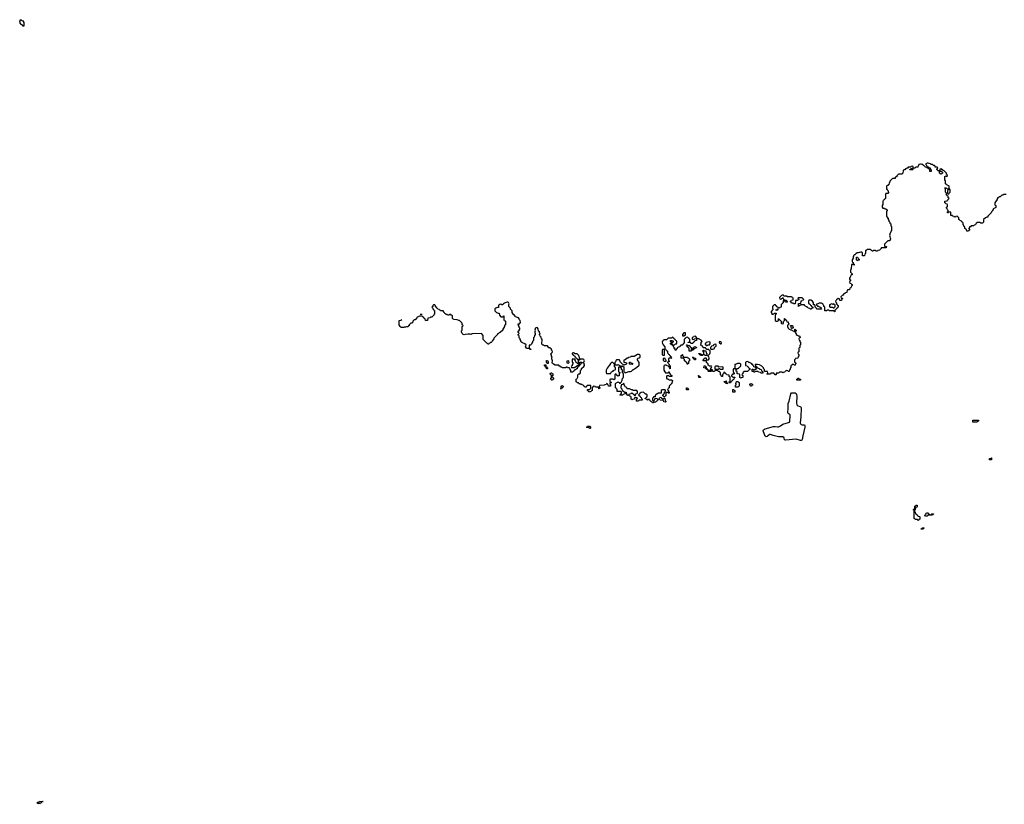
# Model space of a CAD drawing. Header units: inches. Extents: x 2774406 to 2911609, y 892737 to 1000506.
# Tile 75 of 79: x 2847218 to 2869707, y 948226 to 966132. Entities that reach past the tile are written whole.
import ezdxf

# ---------------------------------------------------------------- set-up
doc = ezdxf.new("R2010")
doc.units = ezdxf.units.IN
doc.header["$MEASUREMENT"] = 0
for name, color, linetype in [('C8944', 7, 'Continuous'), ('C8946', 7, 'Continuous'), ('C8955', 7, 'Continuous'), ('C8965', 7, 'Continuous'), ('C8966', 7, 'Continuous')]:
    doc.layers.add(name, color=color, linetype=linetype)

msp = doc.modelspace()

# ---------------------------------------------------------------- linework, layer by layer
at = {"layer": 'C8944', "color": 6}
msp.add_lwpolyline([(2847670, 948226), (2847662, 948242), (2847627, 948247), (2847627, 948273), (2847662, 948278), (2847670, 948294), (2847753, 948293), (2847750, 948286), (2847718, 948282), (2847713, 948267), (2847698, 948262), (2847693, 948247), (2847678, 948242)], close=True, dxfattribs=at)
at = {"layer": 'C8946', "color": 6}
msp.add_lwpolyline([(2847290, 965986), (2847286, 966006), (2847266, 966010), (2847262, 966022), (2847250, 966026), (2847229, 966050), (2847228, 966070), (2847218, 966090), (2847228, 966110), (2847230, 966132), (2847250, 966131), (2847270, 966112), (2847291, 966110), (2847311, 966070), (2847310, 965986)], close=True, dxfattribs=at)
at = {"layer": 'C8955', "color": 6}
for points in [[(2858741, 958745), (2858700, 958760), (2858676, 958776), (2858668, 958788), (2858666, 958810), (2858646, 958830), (2858646, 958850), (2858628, 958868), (2858627, 958907), (2858622, 958922), (2858606, 958930), (2858606, 958950), (2858626, 958970), (2858622, 958982), (2858606, 958990), (2858607, 959027), (2858614, 959034), (2858626, 959034), (2858626, 959046), (2858638, 959070), (2858638, 959090), (2858629, 959109), (2858628, 959130), (2858608, 959150), (2858606, 959190), (2858610, 959194), (2858630, 959194), (2858656, 959224), (2858647, 959267), (2858630, 959286), (2858628, 959308), (2858608, 959328), (2858567, 959347), (2858546, 959350), (2858542, 959362), (2858528, 959368), (2858526, 959386), (2858508, 959388), (2858502, 959402), (2858486, 959410), (2858469, 959449), (2858468, 959490), (2858429, 959529), (2858426, 959550), (2858388, 959590), (2858389, 959630), (2858398, 959650), (2858380, 959680), (2858370, 959688), (2858350, 959688), (2858310, 959668), (2858290, 959666), (2858270, 959646), (2858258, 959642), (2858250, 959626), (2858230, 959626), (2858210, 959638), (2858184, 959636), (2858160, 959620), (2858152, 959610), (2858153, 959567), (2858130, 959566), (2858110, 959558), (2858090, 959548), (2858072, 959530), (2858071, 959490), (2858078, 959478), (2858110, 959452), (2858130, 959442), (2858150, 959434), (2858173, 959433), (2858174, 959390), (2858210, 959354), (2858250, 959354), (2858262, 959358), (2858267, 959373), (2858273, 959373), (2858274, 959290), (2858278, 959278), (2858290, 959274), (2858298, 959258), (2858314, 959250), (2858314, 959170), (2858294, 959150), (2858292, 959130), (2858271, 959089), (2858252, 959070), (2858250, 959046), (2858194, 958990), (2858173, 958987), (2858152, 958968), (2858134, 958966), (2858131, 958949), (2858054, 958870), (2858050, 958846), (2858014, 958810), (2858010, 958786), (2857990, 958766), (2857970, 958766), (2857954, 958750), (2857934, 958746), (2857934, 958734), (2857927, 958727), (2857910, 958726), (2857906, 958746), (2857890, 958748), (2857826, 958810), (2857822, 958822), (2857806, 958830), (2857807, 958927), (2857767, 958967), (2857550, 958966), (2857530, 958948), (2857510, 958958), (2857450, 958958), (2857392, 958948), (2857370, 958938), (2857350, 958948), (2857328, 958970), (2857308, 959012), (2857308, 959032), (2857326, 959050), (2857326, 959130), (2857342, 959138), (2857346, 959150), (2857342, 959162), (2857326, 959170), (2857326, 959210), (2857267, 959267), (2857248, 959268), (2857210, 959286), (2857127, 959287), (2857122, 959302), (2857106, 959310), (2857106, 959370), (2857090, 959386), (2857068, 959388), (2857062, 959402), (2857050, 959406), (2857038, 959402), (2857030, 959386), (2856990, 959386), (2856982, 959402), (2856950, 959406), (2856942, 959422), (2856930, 959426), (2856922, 959442), (2856910, 959446), (2856907, 959467), (2856890, 959486), (2856830, 959486), (2856822, 959502), (2856807, 959507), (2856802, 959522), (2856770, 959526), (2856762, 959542), (2856747, 959547), (2856742, 959562), (2856726, 959570), (2856726, 959590), (2856707, 959607), (2856702, 959622), (2856690, 959626), (2856670, 959626), (2856653, 959607), (2856652, 959588), (2856638, 959582), (2856634, 959570), (2856652, 959552), (2856654, 959530), (2856674, 959510), (2856678, 959498), (2856692, 959492), (2856694, 959410), (2856678, 959402), (2856674, 959390), (2856630, 959346), (2856598, 959342), (2856592, 959328), (2856538, 959322), (2856530, 959266), (2856490, 959266), (2856486, 959270), (2856482, 959302), (2856467, 959307), (2856462, 959322), (2856447, 959327), (2856442, 959342), (2856430, 959346), (2856410, 959366), (2856350, 959368), (2856306, 959346), (2856294, 959346), (2856290, 959326), (2856250, 959286), (2856230, 959286), (2856194, 959250), (2856194, 959230), (2856174, 959210), (2856152, 959208), (2856114, 959170), (2856112, 959148), (2856098, 959142), (2856090, 959126), (2856050, 959126), (2856030, 959118), (2856004, 959116), (2855990, 959109), (2855930, 959108), (2855908, 959130), (2855888, 959170), (2855886, 959270), (2855927, 959273), (2855948, 959292)], [(2856368, 959412), (2856411, 959412)], [(2860000, 958243), (2859998, 958242), (2859993, 958227), (2859978, 958222), (2859970, 958206), (2859958, 958202), (2859950, 958166), (2859938, 958162), (2859930, 958146), (2859898, 958142), (2859894, 958130), (2859878, 958122), (2859874, 958110), (2859858, 958102), (2859850, 958086), (2859810, 958086), (2859807, 958127), (2859788, 958150), (2859782, 958182), (2859770, 958186), (2859730, 958186), (2859722, 958202), (2859710, 958206), (2859698, 958202), (2859690, 958186), (2859610, 958186), (2859602, 958202), (2859570, 958206), (2859562, 958222), (2859550, 958226), (2859530, 958248), (2859449, 958249), (2859410, 958268), (2859389, 958289), (2859383, 958303), (2859388, 958348), (2859369, 958390), (2859369, 958411), (2859378, 958430), (2859368, 958450), (2859362, 958482), (2859346, 958490), (2859346, 958510), (2859362, 958518), (2859370, 958534), (2859382, 958538), (2859386, 958550), (2859382, 958582), (2859366, 958590), (2859366, 958610), (2859330, 958646), (2859307, 958647), (2859270, 958686), (2859208, 958688), (2859187, 958707), (2859168, 958708), (2859146, 958730), (2859149, 958830), (2859139, 958859), (2859129, 958870), (2859128, 958888), (2859108, 958910), (2859102, 958942), (2859086, 958950), (2859102, 958958), (2859106, 958970), (2859088, 958988), (2859087, 959007), (2859070, 959026), (2859059, 959079), (2859042, 959102), (2859030, 959109), (2858992, 959090), (2858991, 959070), (2858982, 959050), (2858991, 959030), (2858982, 959010), (2858982, 958990), (2858992, 958970), (2858992, 958950), (2858973, 958927), (2858972, 958888), (2858954, 958870), (2858952, 958808), (2858934, 958790), (2858934, 958770), (2858914, 958750), (2858910, 958726), (2858898, 958722), (2858892, 958708), (2858858, 958702), (2858854, 958690), (2858854, 958650), (2858858, 958638), (2858870, 958634), (2858878, 958618), (2858894, 958610), (2858890, 958606), (2858870, 958606), (2858862, 958622), (2858850, 958626), (2858810, 958626), (2858796, 958636), (2858782, 958662), (2858766, 958670), (2858782, 958678), (2858786, 958710), (2858758, 958738), (2858744, 958744)], [(2860000, 958437), (2859986, 958450), (2859986, 958470), (2859950, 958506), (2859908, 958508), (2859870, 958526), (2859838, 958522), (2859834, 958510), (2859838, 958498), (2859853, 958493), (2859858, 958478), (2859870, 958474), (2859882, 958462), (2859894, 958450), (2859898, 958438), (2859914, 958430), (2859918, 958418), (2859934, 958410), (2859938, 958398), (2859954, 958390), (2859958, 958378), (2859990, 958374), (2860000, 958377)], [(2860000, 958365), (2859978, 958362), (2859974, 958350), (2859974, 958286), (2859950, 958286), (2859942, 958302), (2859927, 958307), (2859922, 958342), (2859906, 958350), (2859902, 958382), (2859890, 958386), (2859850, 958386), (2859838, 958382), (2859834, 958370), (2859834, 958330), (2859838, 958318), (2859854, 958310), (2859854, 958270), (2859838, 958262), (2859834, 958230), (2859818, 958222), (2859814, 958210), (2859818, 958198), (2859830, 958194), (2859890, 958194), (2859902, 958198), (2859910, 958214), (2859942, 958218), (2859946, 958230), (2859962, 958238), (2859967, 958253), (2859982, 958258), (2859986, 958274), (2860000, 958277)], [(2860000, 957825), (2859990, 957826), (2859982, 957842), (2859950, 957846), (2859942, 957862), (2859926, 957870), (2859926, 957930), (2859942, 957938), (2859950, 957954), (2859962, 957958), (2859967, 957973), (2859969, 958031), (2859989, 958051), (2860000, 958051)]]:
    msp.add_lwpolyline(points, dxfattribs=at)
for points in [[(2859290, 958286), (2859267, 958287), (2859262, 958302), (2859248, 958308), (2859250, 958354), (2859273, 958353), (2859278, 958338), (2859290, 958334)], [(2859750, 958346), (2859718, 958342), (2859714, 958330), (2859718, 958298), (2859750, 958294), (2859762, 958298), (2859766, 958310), (2859762, 958342)], [(2859250, 958166), (2859242, 958202), (2859230, 958206), (2859226, 958226), (2859208, 958230), (2859207, 958253), (2859233, 958253), (2859238, 958218), (2859250, 958214), (2859258, 958198), (2859274, 958190), (2859274, 958170), (2859270, 958166)], [(2859368, 957908), (2859362, 957922), (2859346, 957930), (2859348, 957952), (2859362, 957958), (2859366, 957970), (2859366, 958010), (2859362, 958022), (2859350, 958026), (2859342, 958042), (2859328, 958050), (2859342, 958058), (2859350, 958074), (2859373, 958073), (2859378, 958058), (2859394, 958050), (2859394, 958010), (2859378, 958002), (2859374, 957990), (2859378, 957978), (2859393, 957973), (2859398, 957958), (2859410, 957954), (2859414, 957930), (2859398, 957922), (2859390, 957909)], [(2859570, 957706), (2859568, 957710), (2859582, 957718), (2859586, 957730), (2859588, 957772), (2859602, 957778), (2859610, 957792), (2859618, 957778), (2859632, 957772), (2859632, 957750), (2859618, 957742), (2859614, 957730), (2859598, 957722), (2859590, 957708)]]:
    msp.add_lwpolyline(points, close=True, dxfattribs=at)
at = {"layer": 'C8965', "color": 6}
for points in [[(2866178, 960000), (2866174, 959970), (2866170, 959966), (2866130, 959966), (2866118, 959962), (2866113, 959907), (2866078, 959902), (2866070, 959886), (2866050, 959886), (2866034, 959870), (2866033, 959847), (2866010, 959846), (2865974, 959810), (2865978, 959778), (2866014, 959774), (2866014, 959770), (2865998, 959762), (2865990, 959726), (2865950, 959726), (2865942, 959762), (2865910, 959768), (2865878, 959742), (2865870, 959726), (2865854, 959710), (2865858, 959678), (2865874, 959670), (2865878, 959638), (2865890, 959634), (2865898, 959618), (2865914, 959610), (2865914, 959570), (2865898, 959562), (2865893, 959547), (2865878, 959542), (2865870, 959526), (2865858, 959522), (2865853, 959507), (2865838, 959502), (2865833, 959467), (2865827, 959467), (2865822, 959482), (2865810, 959486), (2865710, 959486), (2865702, 959502), (2865690, 959506), (2865658, 959502), (2865650, 959486), (2865610, 959486), (2865606, 959490), (2865606, 959570), (2865602, 959582), (2865587, 959587), (2865586, 959610), (2865570, 959626), (2865564, 959644), (2865530, 959664), (2865478, 959662), (2865450, 959646), (2865418, 959642), (2865414, 959630), (2865418, 959618), (2865433, 959613), (2865438, 959598), (2865470, 959592), (2865478, 959578), (2865514, 959570), (2865518, 959538), (2865533, 959533), (2865533, 959527), (2865428, 959528), (2865422, 959542), (2865406, 959550), (2865402, 959562), (2865386, 959570), (2865386, 959610), (2865382, 959622), (2865347, 959627), (2865348, 959670), (2865328, 959708), (2865288, 959728), (2865252, 959728), (2865238, 959722), (2865233, 959707), (2865233, 959673), (2865238, 959658), (2865254, 959650), (2865258, 959638), (2865272, 959632), (2865278, 959618), (2865293, 959613), (2865298, 959598), (2865313, 959593), (2865318, 959578), (2865333, 959573), (2865334, 959550), (2865330, 959546), (2865298, 959542), (2865293, 959527), (2865270, 959526), (2865262, 959542), (2865227, 959547), (2865222, 959562), (2865207, 959567), (2865202, 959582), (2865167, 959587), (2865162, 959602), (2865147, 959607), (2865142, 959622), (2865130, 959626), (2865070, 959626), (2865058, 959622), (2865053, 959607), (2865018, 959602), (2865010, 959586), (2865006, 959590), (2865007, 959653), (2865062, 959658), (2865067, 959713), (2865082, 959718), (2865090, 959734), (2865122, 959738), (2865126, 959750), (2865090, 959786), (2865010, 959786), (2864998, 959782), (2864994, 959770), (2864998, 959758), (2865013, 959753), (2865013, 959747), (2864998, 959742), (2864990, 959726), (2864950, 959726), (2864938, 959722), (2864934, 959710), (2864933, 959647), (2864890, 959646), (2864882, 959662), (2864850, 959666), (2864842, 959682), (2864826, 959690), (2864826, 959710), (2864842, 959718), (2864847, 959733), (2864882, 959738), (2864886, 959750), (2864882, 959782), (2864867, 959787), (2864862, 959802), (2864850, 959806), (2864750, 959806), (2864746, 959826), (2864670, 959826), (2864662, 959842), (2864647, 959847), (2864630, 959848), (2864620, 959840), (2864574, 959790), (2864578, 959758), (2864590, 959754), (2864622, 959758), (2864626, 959770), (2864642, 959778), (2864646, 959790), (2864652, 959792), (2864658, 959758), (2864672, 959752), (2864678, 959738), (2864693, 959733), (2864731, 959731), (2864738, 959698), (2864754, 959690), (2864750, 959686), (2864710, 959686), (2864702, 959702), (2864687, 959707), (2864682, 959722), (2864670, 959726), (2864658, 959722), (2864654, 959710), (2864654, 959670), (2864638, 959662), (2864633, 959647), (2864618, 959642), (2864614, 959630), (2864612, 959568), (2864578, 959562), (2864570, 959546), (2864546, 959546), (2864542, 959562), (2864527, 959567), (2864522, 959582), (2864506, 959590), (2864502, 959602), (2864486, 959610), (2864482, 959622), (2864450, 959626), (2864422, 959598), (2864411, 959570), (2864412, 959550), (2864422, 959530), (2864420, 959520), (2864384, 959476), (2864382, 959450), (2864394, 959426), (2864394, 959414), (2864427, 959413), (2864442, 959418), (2864450, 959432), (2864493, 959433), (2864494, 959410), (2864478, 959402), (2864474, 959390), (2864474, 959270), (2864493, 959253), (2864527, 959253), (2864542, 959258), (2864546, 959270), (2864546, 959310), (2864550, 959314), (2864558, 959298), (2864574, 959290), (2864578, 959278), (2864594, 959270), (2864598, 959258), (2864614, 959250), (2864614, 959210), (2864618, 959198), (2864650, 959194), (2864662, 959198), (2864666, 959210), (2864662, 959222), (2864646, 959230), (2864662, 959238), (2864670, 959254), (2864682, 959258), (2864686, 959270), (2864686, 959310), (2864693, 959313), (2864698, 959298), (2864710, 959294), (2864718, 959278), (2864734, 959270), (2864738, 959238), (2864770, 959234), (2864774, 959230), (2864778, 959198), (2864794, 959190), (2864778, 959182), (2864770, 959166), (2864758, 959162), (2864753, 959147), (2864752, 959130), (2864772, 959092), (2864794, 959070), (2864830, 959054), (2864850, 959054), (2864858, 959038), (2864890, 959034), (2864898, 959018), (2864910, 959014), (2864922, 959018), (2864926, 959030), (2864926, 959070), (2864933, 959073), (2864938, 959058), (2864954, 959050), (2864954, 959030), (2864938, 959022), (2864934, 959010), (2864938, 958978), (2864952, 958972), (2864954, 958950), (2864973, 958933), (2864994, 958930), (2864998, 958918), (2865030, 958914), (2865038, 958898), (2865054, 958890), (2865038, 958882), (2865034, 958870), (2865018, 958862), (2865014, 958850), (2865018, 958818), (2865034, 958810), (2865038, 958778), (2865054, 958770), (2865054, 958710), (2865038, 958702), (2865034, 958690), (2865034, 958650), (2865018, 958642), (2865014, 958630), (2865014, 958550), (2864998, 958542), (2864994, 958530), (2864998, 958498), (2865014, 958490), (2865014, 958450), (2864998, 958442), (2864993, 958407), (2864938, 958402), (2864934, 958390), (2864912, 958370), (2864913, 958333), (2864918, 958318), (2864930, 958314), (2864938, 958298), (2864954, 958290), (2864938, 958282), (2864933, 958247), (2864910, 958246), (2864902, 958262), (2864890, 958266), (2864858, 958262), (2864853, 958247), (2864838, 958242), (2864834, 958230), (2864834, 958190), (2864818, 958182), (2864814, 958150), (2864798, 958142), (2864794, 958110), (2864790, 958106), (2864767, 958107), (2864762, 958122), (2864730, 958126), (2864718, 958122), (2864713, 958107), (2864698, 958102), (2864690, 958086), (2864658, 958082), (2864650, 958066), (2864642, 958082), (2864630, 958086), (2864570, 958086), (2864550, 958068), (2864513, 958067), (2864498, 958062), (2864494, 958030), (2864490, 958026), (2864467, 958027), (2864462, 958042), (2864448, 958048), (2864442, 958062), (2864427, 958067), (2864393, 958067), (2864378, 958062), (2864370, 958046), (2864290, 958046), (2864286, 958050), (2864302, 958058), (2864306, 958070), (2864302, 958102), (2864290, 958106), (2864227, 958107), (2864226, 958150), (2864206, 958170), (2864206, 958190), (2864168, 958228), (2864115, 958255), (2864070, 958266), (2864030, 958266), (2864018, 958262), (2864014, 958250), (2864018, 958238), (2864033, 958233), (2864038, 958218), (2864052, 958212), (2864058, 958198), (2864074, 958190), (2864078, 958178), (2864114, 958170), (2864118, 958158), (2864154, 958150), (2864158, 958118), (2864173, 958113), (2864178, 958098), (2864193, 958093), (2864194, 958070), (2864190, 958066), (2864150, 958066), (2864142, 958082), (2864090, 958088), (2864082, 958102), (2864067, 958107), (2864033, 958107), (2864018, 958102), (2864010, 958086), (2863990, 958086), (2863982, 958102), (2863950, 958106), (2863946, 958110), (2863947, 958153), (2863970, 958154), (2863978, 958138), (2863990, 958134), (2864002, 958138), (2864010, 958154), (2864042, 958158), (2864046, 958170), (2864042, 958182), (2864027, 958187), (2864022, 958202), (2863987, 958207), (2863982, 958242), (2863967, 958247), (2863962, 958262), (2863950, 958266), (2863930, 958288), (2863887, 958307), (2863870, 958308), (2863850, 958328), (2863813, 958327), (2863793, 958307), (2863794, 958250), (2863798, 958238), (2863833, 958233), (2863838, 958218), (2863853, 958213), (2863858, 958198), (2863873, 958193), (2863878, 958178), (2863893, 958173), (2863893, 958147), (2863878, 958142), (2863874, 958130), (2863858, 958122), (2863850, 958106), (2863770, 958106), (2863758, 958102), (2863753, 958087), (2863738, 958082), (2863734, 958050), (2863718, 958042), (2863714, 958030), (2863718, 958018), (2863734, 958010), (2863734, 957970), (2863730, 957966), (2863698, 957962), (2863690, 957946), (2863682, 957962), (2863666, 957970), (2863666, 958030), (2863662, 958042), (2863608, 958048), (2863602, 958102), (2863586, 958110), (2863586, 958154), (2863602, 958158), (2863608, 958172), (2863642, 958178), (2863646, 958190), (2863668, 958212), (2863682, 958218), (2863686, 958230), (2863686, 958270), (2863682, 958282), (2863667, 958287), (2863610, 958288), (2863566, 958266), (2863554, 958266), (2863553, 958193), (2863558, 958178), (2863574, 958170), (2863574, 958166), (2863530, 958166), (2863518, 958162), (2863514, 958150), (2863513, 958093), (2863518, 958078), (2863534, 958070), (2863534, 958050), (2863530, 958046), (2863498, 958042), (2863493, 958027), (2863478, 958022), (2863474, 958010), (2863478, 957998), (2863493, 957993), (2863498, 957978), (2863510, 957974), (2863550, 957974), (2863554, 957970), (2863538, 957962), (2863530, 957926), (2863518, 957922), (2863514, 957910), (2863498, 957902), (2863494, 957890), (2863478, 957882), (2863470, 957866), (2863458, 957862), (2863454, 957850), (2863450, 957846), (2863430, 957846), (2863426, 957850), (2863426, 957870), (2863442, 957878), (2863446, 957890), (2863446, 957970), (2863442, 957982), (2863426, 957990), (2863422, 958022), (2863367, 958027), (2863362, 958042), (2863347, 958047), (2863342, 958062), (2863327, 958067), (2863322, 958082), (2863310, 958086), (2863298, 958082), (2863294, 958050), (2863278, 958042), (2863274, 958030), (2863274, 957990), (2863270, 957986), (2863250, 957986), (2863246, 957990), (2863242, 958022), (2863226, 958030), (2863226, 958070), (2863222, 958082), (2863207, 958087), (2863202, 958102), (2863170, 958106), (2863162, 958122), (2863150, 958126), (2863110, 958126), (2863098, 958122), (2863090, 958106), (2863050, 958106), (2863046, 958110), (2863042, 958142), (2863030, 958146), (2863018, 958142), (2863014, 958110), (2863010, 958106), (2862950, 958106), (2862946, 958110), (2862946, 958134), (2862990, 958134), (2863002, 958138), (2863006, 958150), (2863006, 958190), (2863022, 958198), (2863026, 958210), (2863022, 958222), (2863010, 958226), (2862970, 958226), (2862962, 958242), (2862946, 958250), (2862942, 958282), (2862927, 958287), (2862922, 958302), (2862906, 958310), (2862902, 958342), (2862890, 958346), (2862830, 958346), (2862826, 958350), (2862826, 958370), (2862842, 958378), (2862847, 958393), (2862862, 958398), (2862870, 958414), (2862890, 958414), (2862894, 958410), (2862898, 958378), (2862913, 958373), (2862947, 958373), (2862966, 958390), (2862966, 958410), (2862956, 958436), (2862946, 958450), (2862946, 958470), (2862960, 958480), (2862982, 958510), (2862989, 958530), (2862986, 958586), (2862966, 958590), (2862962, 958602), (2862950, 958606), (2862907, 958607), (2862902, 958622), (2862888, 958628), (2862882, 958642), (2862827, 958647), (2862822, 958682), (2862790, 958686), (2862786, 958690), (2862782, 958722), (2862768, 958730), (2862782, 958738), (2862786, 958770), (2862802, 958778), (2862806, 958790), (2862780, 958820), (2862730, 958846), (2862690, 958846), (2862678, 958842), (2862673, 958807), (2862638, 958802), (2862633, 958787), (2862618, 958782), (2862614, 958770), (2862598, 958762), (2862590, 958746), (2862550, 958746), (2862542, 958762), (2862530, 958766), (2862490, 958766), (2862486, 958770), (2862490, 958774), (2862522, 958778), (2862526, 958790), (2862526, 958830), (2862522, 958842), (2862507, 958847), (2862502, 958862), (2862487, 958867), (2862482, 958882), (2862470, 958886), (2862438, 958882), (2862433, 958867), (2862418, 958862), (2862413, 958847), (2862398, 958842), (2862394, 958830), (2862393, 958747), (2862378, 958742), (2862373, 958727), (2862358, 958722), (2862353, 958707), (2862318, 958702), (2862313, 958687), (2862298, 958682), (2862293, 958667), (2862258, 958662), (2862253, 958647), (2862238, 958642), (2862233, 958627), (2862218, 958622), (2862214, 958590), (2862192, 958588), (2862189, 958590), (2862186, 958626), (2862169, 958630), (2862168, 958648), (2862162, 958662), (2862148, 958670), (2862146, 958694), (2862162, 958698), (2862167, 958713), (2862182, 958718), (2862187, 958733), (2862222, 958738), (2862226, 958750), (2862226, 958790), (2862222, 958802), (2862207, 958807), (2862202, 958822), (2862187, 958827), (2862182, 958842), (2862167, 958847), (2862162, 958862), (2862147, 958867), (2862142, 958882), (2862130, 958886), (2862118, 958882), (2862110, 958866), (2862030, 958866), (2861991, 958829), (2861933, 958827), (2861920, 958820), (2861901, 958799), (2861893, 958770), (2861900, 958740), (2861910, 958730), (2861913, 958713), (2861950, 958670), (2861957, 958643), (2861953, 958633), (2861958, 958618), (2861970, 958614), (2861974, 958594), (2861990, 958592), (2861998, 958578), (2862011, 958570), (2862012, 958532), (2862018, 958518), (2862030, 958514), (2862038, 958498), (2862054, 958490), (2862058, 958478), (2862070, 958474), (2862073, 958453), (2862090, 958451), (2862094, 958414), (2862111, 958410), (2862110, 958406), (2862050, 958406), (2862038, 958402), (2862034, 958370), (2862038, 958358), (2862054, 958350), (2862054, 958330), (2862050, 958326), (2862018, 958322), (2862014, 958310), (2862018, 958298), (2862033, 958293), (2862038, 958278), (2862053, 958273), (2862058, 958238), (2862074, 958230), (2862073, 958167), (2862066, 958170), (2862062, 958202), (2862046, 958210), (2862042, 958222), (2862006, 958230), (2862002, 958242), (2861987, 958247), (2861953, 958247), (2861938, 958242), (2861933, 958227), (2861932, 958130), (2861950, 958094), (2861970, 958074), (2862030, 958074), (2862042, 958078), (2862047, 958093), (2862053, 958093), (2862058, 958058), (2862073, 958053), (2862078, 958038), (2862093, 958033), (2862098, 958018), (2862110, 958014), (2862113, 958007), (2862114, 957990), (2862110, 957986), (2862050, 957986), (2862042, 958002), (2862030, 958006), (2861998, 958002), (2861994, 957990), (2861994, 957950), (2861998, 957938), (2862030, 957934), (2862038, 957918), (2862050, 957914), (2862110, 957914), (2862118, 957898), (2862134, 957890), (2862118, 957882), (2862113, 957827), (2862098, 957822), (2862093, 957807), (2862078, 957802), (2862074, 957790), (2862058, 957782), (2862054, 957770), (2862054, 957730), (2862038, 957722), (2862033, 957707), (2862018, 957702), (2862014, 957690), (2862018, 957678), (2862034, 957670), (2862038, 957638), (2862054, 957630), (2862053, 957607), (2862028, 957608), (2862022, 957622), (2862010, 957626), (2861978, 957622), (2861973, 957587), (2861974, 957550), (2861958, 957542), (2861953, 957527), (2861930, 957526), (2861922, 957542), (2861907, 957547), (2861906, 957570), (2861922, 957578), (2861930, 957594), (2861942, 957598), (2861949, 957631), (2861962, 957638), (2861966, 957670), (2861962, 957682), (2861947, 957687), (2861891, 957686)], [(2860000, 958377), (2860002, 958378), (2860007, 958393), (2860008, 958430), (2860000, 958437)], [(2860000, 958051), (2860010, 958052), (2860028, 958070), (2860027, 958127), (2860048, 958150), (2860048, 958172), (2860100, 958220), (2860116, 958244), (2860118, 958250), (2860109, 958269), (2860108, 958288), (2860102, 958302), (2860086, 958310), (2860102, 958318), (2860118, 958350), (2860100, 958380), (2860090, 958388), (2860033, 958387), (2860018, 958382), (2860010, 958366), (2860000, 958365)], [(2860000, 958277), (2860002, 958278), (2860007, 958313), (2860050, 958314), (2860054, 958310), (2860054, 958290), (2860034, 958286), (2860030, 958266), (2860018, 958262), (2860010, 958246), (2860000, 958243)], [(2861889, 957685), (2861873, 957667), (2861873, 957607), (2861810, 957608), (2861767, 957587), (2861753, 957587), (2861750, 957568), (2861734, 957566), (2861732, 957528), (2861698, 957522), (2861694, 957510), (2861678, 957502), (2861674, 957490), (2861674, 957450), (2861678, 957438), (2861690, 957434), (2861702, 957438), (2861707, 957453), (2861722, 957458), (2861730, 957494), (2861774, 957490), (2861778, 957478), (2861794, 957470), (2861794, 957450), (2861778, 957442), (2861774, 957430), (2861758, 957422), (2861750, 957406), (2861710, 957406), (2861698, 957402), (2861692, 957388), (2861670, 957388), (2861662, 957402), (2861646, 957410), (2861642, 957422), (2861626, 957430), (2861622, 957442), (2861606, 957450), (2861602, 957462), (2861570, 957466), (2861558, 957462), (2861554, 957450), (2861548, 957448), (2861542, 957462), (2861526, 957470), (2861522, 957482), (2861507, 957487), (2861507, 957493), (2861522, 957498), (2861530, 957514), (2861542, 957518), (2861547, 957533), (2861547, 957567), (2861530, 957586), (2861510, 957588), (2861468, 957628), (2861413, 957627), (2861390, 957606), (2861378, 957602), (2861373, 957587), (2861358, 957582), (2861354, 957570), (2861358, 957558), (2861373, 957553), (2861378, 957538), (2861393, 957533), (2861398, 957518), (2861414, 957510), (2861418, 957478), (2861433, 957473), (2861434, 957450), (2861430, 957446), (2861370, 957446), (2861358, 957442), (2861350, 957426), (2861310, 957426), (2861306, 957430), (2861308, 957472), (2861322, 957478), (2861326, 957490), (2861322, 957502), (2861310, 957506), (2861270, 957506), (2861258, 957502), (2861254, 957470), (2861218, 957462), (2861210, 957446), (2861202, 957462), (2861186, 957470), (2861186, 957510), (2861182, 957522), (2861170, 957526), (2861162, 957542), (2861146, 957550), (2861142, 957562), (2861130, 957566), (2861118, 957562), (2861110, 957546), (2861102, 957562), (2861086, 957570), (2861086, 957574), (2861130, 957574), (2861142, 957578), (2861148, 957592), (2861182, 957598), (2861190, 957614), (2861210, 957614), (2861218, 957598), (2861233, 957593), (2861238, 957578), (2861253, 957573), (2861258, 957558), (2861270, 957554), (2861282, 957558), (2861286, 957590), (2861322, 957598), (2861327, 957613), (2861327, 957647), (2861310, 957666), (2861230, 957666), (2861210, 957686), (2861190, 957688), (2861150, 957708), (2861090, 957706), (2861086, 957730), (2861070, 957746), (2861048, 957750), (2861042, 957782), (2861026, 957790), (2861022, 957822), (2861010, 957826), (2860998, 957822), (2860990, 957806), (2860958, 957802), (2860952, 957730), (2860971, 957711), (2860972, 957692), (2860978, 957678), (2860990, 957674), (2860994, 957654), (2861014, 957650), (2861018, 957638), (2861030, 957634), (2861073, 957633), (2861074, 957586), (2861067, 957587), (2861062, 957602), (2861050, 957606), (2861038, 957602), (2861030, 957586), (2860998, 957582), (2860990, 957566), (2860930, 957566), (2860928, 957572), (2860942, 957578), (2860950, 957594), (2860962, 957598), (2860966, 957610), (2860962, 957642), (2860950, 957646), (2860867, 957647), (2860862, 957702), (2860850, 957706), (2860842, 957722), (2860826, 957730), (2860827, 957833), (2860842, 957838), (2860850, 957854), (2860882, 957858), (2860890, 957872), (2860898, 957858), (2860914, 957850), (2860918, 957838), (2860930, 957834), (2860942, 957838), (2860946, 957850), (2860962, 957858), (2860968, 957892), (2860982, 957898), (2860988, 957952), (2861002, 957958), (2861007, 957973), (2861007, 958047), (2861002, 958062), (2860986, 958070), (2860986, 958130), (2860982, 958142), (2860966, 958150), (2860962, 958182), (2860947, 958187), (2860942, 958202), (2860910, 958206), (2860898, 958202), (2860894, 958190), (2860894, 958110), (2860898, 958098), (2860913, 958093), (2860918, 958078), (2860934, 958070), (2860914, 958066), (2860912, 958008), (2860898, 958002), (2860890, 957986), (2860882, 958002), (2860867, 958007), (2860862, 958022), (2860847, 958027), (2860842, 958042), (2860830, 958046), (2860818, 958042), (2860814, 958030), (2860813, 957927), (2860798, 957922), (2860790, 957906), (2860782, 957922), (2860770, 957926), (2860710, 957926), (2860698, 957922), (2860694, 957910), (2860698, 957878), (2860713, 957873), (2860718, 957858), (2860734, 957850), (2860730, 957846), (2860698, 957842), (2860694, 957830), (2860698, 957818), (2860714, 957810), (2860714, 957770), (2860710, 957766), (2860667, 957767), (2860662, 957802), (2860647, 957807), (2860642, 957822), (2860630, 957826), (2860618, 957822), (2860610, 957806), (2860578, 957802), (2860572, 957788), (2860470, 957786), (2860458, 957782), (2860454, 957750), (2860458, 957738), (2860474, 957730), (2860458, 957722), (2860450, 957708), (2860446, 957710), (2860442, 957742), (2860407, 957747), (2860370, 957746), (2860362, 957762), (2860330, 957766), (2860318, 957762), (2860313, 957747), (2860298, 957742), (2860294, 957730), (2860293, 957667), (2860278, 957662), (2860272, 957648), (2860238, 957642), (2860230, 957626), (2860222, 957642), (2860207, 957647), (2860202, 957662), (2860186, 957670), (2860186, 957690), (2860190, 957694), (2860230, 957694), (2860242, 957698), (2860248, 957712), (2860262, 957718), (2860266, 957730), (2860266, 957770), (2860262, 957782), (2860250, 957786), (2860190, 957786), (2860178, 957782), (2860173, 957767), (2860158, 957762), (2860153, 957747), (2860130, 957746), (2860122, 957762), (2860106, 957770), (2860102, 957782), (2860069, 957789), (2860066, 957806), (2860030, 957808), (2860022, 957822), (2860000, 957825)]]:
    msp.add_lwpolyline(points, dxfattribs=at)
for points in [[(2865810, 959646), (2865798, 959642), (2865790, 959626), (2865782, 959642), (2865750, 959646), (2865733, 959627), (2865718, 959622), (2865714, 959610), (2865718, 959578), (2865730, 959574), (2865790, 959574), (2865798, 959558), (2865810, 959554), (2865822, 959558), (2865827, 959573), (2865842, 959578), (2865846, 959590), (2865842, 959622), (2865827, 959627), (2865822, 959642)], [(2864510, 959486), (2864502, 959502), (2864490, 959506), (2864489, 959511), (2864522, 959518), (2864527, 959533), (2864534, 959534), (2864534, 959510), (2864518, 959502)], [(2862426, 958986), (2862390, 958986), (2862354, 958950), (2862358, 958918), (2862390, 958914), (2862402, 958918), (2862406, 958930), (2862426, 958934)], [(2864870, 959086), (2864847, 959087), (2864842, 959122), (2864828, 959128), (2864827, 959153), (2864873, 959153), (2864878, 959118), (2864894, 959110), (2864878, 959102)], [(2862110, 958706), (2862102, 958722), (2862086, 958730), (2862086, 958750), (2862102, 958758), (2862106, 958770), (2862102, 958782), (2862086, 958790), (2862086, 958810), (2862090, 958814), (2862130, 958814), (2862138, 958798), (2862154, 958790), (2862138, 958782), (2862133, 958767), (2862118, 958762), (2862114, 958750), (2862118, 958718), (2862133, 958713), (2862134, 958706), (2862130, 958706)], [(2862570, 958634), (2862602, 958638), (2862607, 958653), (2862622, 958658), (2862630, 958674), (2862650, 958674), (2862658, 958658), (2862673, 958653), (2862673, 958647), (2862658, 958642), (2862653, 958627), (2862618, 958622), (2862613, 958607), (2862598, 958602), (2862590, 958586), (2862586, 958590), (2862582, 958622), (2862570, 958626), (2862558, 958622), (2862554, 958610), (2862554, 958570), (2862550, 958566), (2862510, 958566), (2862506, 958570), (2862506, 958630), (2862502, 958642), (2862490, 958646), (2862482, 958662), (2862466, 958670), (2862462, 958702), (2862447, 958707), (2862447, 958713), (2862470, 958714), (2862478, 958698), (2862513, 958693), (2862518, 958678), (2862533, 958673), (2862538, 958658), (2862553, 958653), (2862558, 958638)], [(2862650, 958906), (2862618, 958902), (2862610, 958886), (2862578, 958882), (2862574, 958870), (2862578, 958838), (2862610, 958834), (2862622, 958838), (2862628, 958852), (2862682, 958858), (2862686, 958870)], [(2862970, 958778), (2862924, 958776), (2862898, 958762), (2862893, 958747), (2862878, 958742), (2862874, 958730), (2862878, 958718), (2862893, 958713), (2862898, 958698), (2862910, 958694), (2862922, 958698), (2862928, 958712), (2862970, 958714), (2862987, 958733), (2862986, 958770)], [(2863110, 958726), (2863078, 958722), (2863073, 958707), (2863058, 958702), (2863054, 958690), (2863018, 958682), (2863014, 958670), (2862998, 958662), (2862994, 958650), (2862998, 958618), (2863013, 958613), (2863050, 958612), (2863070, 958622), (2863086, 958630), (2863088, 958652), (2863107, 958673), (2863122, 958678), (2863126, 958690), (2863122, 958722)], [(2863210, 958786), (2863198, 958782), (2863194, 958770), (2863198, 958758), (2863213, 958753), (2863230, 958734), (2863242, 958738), (2863246, 958750), (2863242, 958782)], [(2861330, 958489), (2861250, 958448), (2861190, 958446), (2861178, 958442), (2861172, 958428), (2861130, 958426), (2861110, 958408), (2861090, 958406), (2861050, 958366), (2861018, 958362), (2861014, 958350), (2861018, 958318), (2861070, 958312), (2861074, 958294), (2861094, 958290), (2861078, 958282), (2861070, 958266), (2861038, 958262), (2861030, 958246), (2861006, 958246), (2861002, 958262), (2860987, 958267), (2860982, 958282), (2860970, 958286), (2860930, 958326), (2860922, 958362), (2860907, 958367), (2860852, 958368), (2860840, 958360), (2860832, 958350), (2860830, 958326), (2860814, 958310), (2860814, 958270), (2860818, 958258), (2860830, 958254), (2860870, 958254), (2860882, 958258), (2860890, 958272), (2860898, 958258), (2860914, 958250), (2860918, 958238), (2860953, 958233), (2860958, 958218), (2860970, 958214), (2860982, 958218), (2860987, 958233), (2860994, 958234), (2860998, 958218), (2861014, 958210), (2861014, 958110), (2861018, 958098), (2861030, 958094), (2861038, 958078), (2861050, 958074), (2861070, 958082), (2861130, 958102), (2861170, 958102), (2861190, 958111), (2861222, 958138), (2861230, 958151), (2861248, 958152), (2861266, 958170), (2861309, 958191), (2861316, 958204), (2861360, 958240), (2861368, 958250), (2861367, 958307), (2861349, 958329), (2861346, 958350), (2861326, 958370), (2861326, 958390), (2861346, 958410), (2861370, 958414), (2861388, 958432), (2861388, 958468), (2861380, 958480), (2861368, 958488)], [(2861910, 958606), (2861898, 958602), (2861893, 958587), (2861894, 958490), (2861910, 958474), (2861930, 958474), (2861942, 958478), (2861946, 958490), (2861947, 958587), (2861942, 958602)], [(2862390, 958434), (2862470, 958434), (2862478, 958418), (2862494, 958410), (2862498, 958398), (2862513, 958393), (2862514, 958350), (2862498, 958342), (2862493, 958327), (2862492, 958288), (2862478, 958282), (2862470, 958268), (2862466, 958270), (2862462, 958302), (2862450, 958306), (2862442, 958322), (2862430, 958326), (2862406, 958350), (2862402, 958382), (2862388, 958388), (2862382, 958402), (2862370, 958406), (2862330, 958406), (2862326, 958470), (2862342, 958478), (2862350, 958494), (2862354, 958490), (2862358, 958458), (2862373, 958453), (2862378, 958438)], [(2862770, 958466), (2862762, 958482), (2862750, 958486), (2862742, 958502), (2862730, 958506), (2862727, 958513), (2862770, 958514), (2862778, 958498), (2862813, 958493), (2862814, 958470), (2862810, 958466)], [(2862870, 958466), (2862862, 958482), (2862847, 958487), (2862842, 958542), (2862826, 958550), (2862827, 958593), (2862833, 958593), (2862838, 958578), (2862850, 958574), (2862893, 958573), (2862894, 958530), (2862898, 958518), (2862910, 958514), (2862912, 958508), (2862914, 958470), (2862910, 958466)], [(2860767, 958307), (2860733, 958307), (2860712, 958288), (2860690, 958248), (2860680, 958240), (2860662, 958210), (2860637, 958183), (2860611, 958130), (2860613, 958073), (2860618, 958058), (2860630, 958054), (2860710, 958054), (2860722, 958058), (2860728, 958090), (2860746, 958094), (2860750, 958114), (2860770, 958114), (2860790, 958132), (2860822, 958138), (2860827, 958153), (2860827, 958187), (2860822, 958202), (2860810, 958206), (2860807, 958213), (2860806, 958270), (2860802, 958282), (2860790, 958286)], [(2861210, 958266), (2861146, 958270), (2861150, 958314), (2861170, 958314), (2861178, 958298), (2861213, 958293), (2861214, 958270)], [(2861950, 958406), (2861918, 958402), (2861914, 958390), (2861918, 958358), (2861933, 958353), (2861938, 958338), (2861970, 958334), (2861982, 958338), (2861986, 958350), (2861982, 958362), (2861966, 958370), (2861962, 958402)], [(2862650, 958368), (2862628, 958368), (2862622, 958382), (2862606, 958390), (2862602, 958422), (2862587, 958427), (2862587, 958433), (2862610, 958434), (2862618, 958418), (2862654, 958410), (2862654, 958370)], [(2862930, 958146), (2862907, 958147), (2862902, 958162), (2862887, 958167), (2862882, 958182), (2862847, 958187), (2862849, 958231), (2862873, 958233), (2862878, 958218), (2862894, 958210), (2862898, 958178), (2862913, 958173), (2862918, 958158), (2862934, 958150), (2862934, 958146)], [(2863150, 958228), (2863113, 958227), (2863094, 958210), (2863094, 958170), (2863098, 958158), (2863110, 958154), (2863170, 958154), (2863182, 958158), (2863190, 958174), (2863210, 958174), (2863218, 958158), (2863230, 958154), (2863270, 958154), (2863282, 958158), (2863286, 958190), (2863282, 958202), (2863267, 958207), (2863190, 958206), (2863170, 958226)], [(2862770, 957966), (2862729, 957969), (2862726, 958014), (2862733, 958013), (2862738, 957998), (2862753, 957993), (2862758, 957978), (2862770, 957974)], [(2863350, 957826), (2863342, 957842), (2863326, 957850), (2863322, 957862), (2863306, 957870), (2863310, 957874), (2863342, 957878), (2863347, 957893), (2863353, 957893), (2863358, 957858), (2863373, 957853), (2863378, 957838), (2863393, 957833), (2863390, 957826)], [(2863570, 957746), (2863566, 957750), (2863566, 957790), (2863582, 957798), (2863586, 957810), (2863582, 957822), (2863568, 957830), (2863582, 957838), (2863588, 957872), (2863630, 957874), (2863638, 957858), (2863654, 957850), (2863654, 957770), (2863638, 957762), (2863630, 957746)], [(2863930, 957766), (2863908, 957768), (2863902, 957802), (2863886, 957810), (2863902, 957818), (2863908, 957832), (2863932, 957832), (2863938, 957818), (2863952, 957812), (2863954, 957790), (2863938, 957782)], [(2864970, 957909), (2864966, 957910), (2864966, 957930), (2864982, 957938), (2864988, 957952), (2865012, 957952), (2865018, 957938), (2865054, 957930), (2865054, 957910), (2865050, 957909)], [(2862447, 957687), (2862450, 957734), (2862470, 957734), (2862478, 957718), (2862490, 957714), (2862494, 957690), (2862490, 957688)], [(2863550, 957628), (2863506, 957630), (2863507, 957693), (2863530, 957694), (2863538, 957678), (2863553, 957673), (2863554, 957630)], [(2865070, 956529), (2865050, 956530), (2864950, 956556), (2864710, 956538), (2864686, 956546), (2864676, 956590), (2864652, 956612), (2864550, 956615), (2864430, 956643), (2864370, 956663), (2864350, 956662), (2864330, 956654), (2864290, 956622), (2864270, 956613), (2864247, 956627), (2864204, 956730), (2864200, 956750), (2864208, 956770), (2864230, 956789), (2864245, 956795), (2864432, 956848), (2864470, 956850), (2864530, 956839), (2864550, 956843), (2864596, 956864), (2864650, 956900), (2864781, 956939), (2864799, 956950), (2864809, 956970), (2864808, 957010), (2864817, 957063), (2864818, 957098), (2864815, 957115), (2864770, 957146), (2864763, 957163), (2864771, 957270), (2864767, 957333), (2864774, 957370), (2864794, 957426), (2864830, 957590), (2864850, 957620), (2864930, 957614), (2864950, 957600), (2864961, 957581), (2864971, 957530), (2864961, 957390), (2864966, 957346), (2864973, 957333), (2864990, 957320), (2865050, 957306), (2865062, 957290), (2865068, 957268), (2865058, 957070), (2865043, 956930), (2865050, 956910), (2865070, 956894), (2865090, 956889), (2865147, 956887), (2865154, 956874), (2865150, 956831), (2865104, 956636), (2865089, 956551), (2865082, 956538)], [(2861910, 957474), (2861922, 957478), (2861930, 957494), (2861953, 957493), (2861958, 957438), (2861974, 957430), (2861974, 957410), (2861970, 957406), (2861929, 957409), (2861922, 957442), (2861848, 957448), (2861842, 957462), (2861826, 957470), (2861830, 957494), (2861850, 957512), (2861870, 957514), (2861878, 957498), (2861893, 957493), (2861898, 957478)], [(2868990, 956946), (2868986, 956950), (2868986, 956990), (2869110, 956994), (2869114, 956990), (2869114, 956970), (2869098, 956962), (2869090, 956946)], [(2860230, 956806), (2860222, 956822), (2860210, 956826), (2860170, 956826), (2860166, 956830), (2860182, 956838), (2860190, 956854), (2860250, 956852), (2860254, 956830), (2860254, 956810), (2860250, 956806)], [(2869370, 956086), (2869366, 956090), (2869370, 956114), (2869402, 956118), (2869406, 956130), (2869411, 956131), (2869414, 956090), (2869410, 956086)], [(2867730, 954706), (2867722, 954722), (2867710, 954726), (2867670, 954726), (2867662, 954742), (2867648, 954750), (2867646, 954930), (2867642, 954942), (2867626, 954950), (2867642, 954958), (2867650, 954974), (2867662, 954978), (2867666, 954990), (2867666, 955030), (2867682, 955038), (2867689, 955051), (2867714, 955050), (2867713, 955013), (2867710, 955008), (2867678, 955002), (2867672, 954948), (2867658, 954942), (2867654, 954910), (2867658, 954898), (2867674, 954890), (2867678, 954858), (2867690, 954854), (2867698, 954838), (2867714, 954830), (2867718, 954818), (2867733, 954813), (2867738, 954798), (2867770, 954794), (2867774, 954790), (2867774, 954730), (2867758, 954722), (2867750, 954706)], [(2868010, 954834), (2868042, 954838), (2868046, 954850), (2868053, 954853), (2868092, 954852), (2868090, 954846), (2868078, 954842), (2868070, 954826), (2867970, 954826), (2867958, 954822), (2867953, 954807), (2867938, 954802), (2867930, 954786), (2867922, 954802), (2867890, 954806), (2867886, 954810), (2867902, 954818), (2867906, 954850), (2867922, 954858), (2867930, 954874), (2867970, 954874), (2867978, 954858), (2867992, 954852), (2867998, 954838)], [(2867810, 954506), (2867806, 954510), (2867822, 954518), (2867830, 954534), (2867870, 954534), (2867874, 954530), (2867858, 954522), (2867850, 954506)]]:
    msp.add_lwpolyline(points, close=True, dxfattribs=at)
at = {"layer": 'C8966', "color": 6}
msp.add_lwpolyline([(2869750, 962146), (2869690, 962146), (2869670, 962128), (2869650, 962126), (2869614, 962090), (2869590, 962088), (2869570, 962068), (2869554, 962066), (2869552, 962048), (2869534, 962030), (2869533, 962007), (2869518, 962002), (2869494, 961950), (2869494, 961910), (2869498, 961898), (2869514, 961890), (2869513, 961847), (2869498, 961842), (2869492, 961828), (2869470, 961826), (2869454, 961810), (2869452, 961788), (2869438, 961782), (2869434, 961770), (2869414, 961750), (2869410, 961726), (2869360, 961680), (2869334, 961650), (2869333, 961627), (2869310, 961626), (2869274, 961610), (2869234, 961570), (2869232, 961508), (2869210, 961486), (2869170, 961486), (2869150, 961506), (2869093, 961507), (2869078, 961502), (2869074, 961490), (2869058, 961482), (2869050, 961448), (2869018, 961442), (2869014, 961430), (2869007, 961427), (2868950, 961426), (2868932, 961408), (2868914, 961406), (2868912, 961388), (2868894, 961370), (2868898, 961358), (2868912, 961352), (2868910, 961326), (2868898, 961322), (2868890, 961306), (2868848, 961308), (2868842, 961342), (2868827, 961347), (2868822, 961362), (2868806, 961370), (2868802, 961402), (2868790, 961406), (2868782, 961442), (2868768, 961450), (2868767, 961487), (2868762, 961502), (2868748, 961508), (2868742, 961522), (2868726, 961530), (2868722, 961542), (2868690, 961546), (2868682, 961562), (2868666, 961570), (2868666, 961610), (2868630, 961646), (2868598, 961642), (2868592, 961628), (2868568, 961628), (2868562, 961642), (2868526, 961650), (2868522, 961662), (2868487, 961667), (2868486, 961730), (2868470, 961746), (2868438, 961742), (2868430, 961726), (2868410, 961726), (2868406, 961730), (2868406, 961750), (2868422, 961758), (2868426, 961770), (2868422, 961782), (2868406, 961790), (2868402, 961822), (2868386, 961830), (2868386, 961850), (2868402, 961858), (2868406, 961870), (2868406, 961910), (2868402, 961922), (2868368, 961928), (2868362, 961942), (2868346, 961950), (2868347, 961993), (2868402, 961998), (2868407, 962013), (2868422, 962018), (2868426, 962030), (2868446, 962050), (2868426, 962070), (2868422, 962102), (2868410, 962106), (2868402, 962122), (2868386, 962130), (2868386, 962170), (2868382, 962182), (2868370, 962186), (2868367, 962193), (2868366, 962270), (2868362, 962282), (2868346, 962290), (2868350, 962294), (2868390, 962294), (2868398, 962278), (2868410, 962274), (2868442, 962278), (2868446, 962290), (2868446, 962330), (2868442, 962342), (2868407, 962347), (2868402, 962362), (2868387, 962367), (2868382, 962382), (2868367, 962387), (2868366, 962450), (2868362, 962462), (2868350, 962466), (2868347, 962473), (2868346, 962550), (2868362, 962558), (2868370, 962574), (2868378, 962558), (2868390, 962554), (2868402, 962558), (2868406, 962570), (2868402, 962602), (2868387, 962607), (2868386, 962630), (2868330, 962686), (2868307, 962687), (2868302, 962702), (2868287, 962707), (2868270, 962726), (2868238, 962722), (2868234, 962690), (2868238, 962678), (2868273, 962673), (2868278, 962658), (2868294, 962650), (2868294, 962630), (2868278, 962622), (2868273, 962607), (2868250, 962606), (2868242, 962622), (2868226, 962630), (2868226, 962670), (2868222, 962682), (2868190, 962686), (2868182, 962702), (2868166, 962710), (2868166, 962730), (2868182, 962738), (2868186, 962750), (2868182, 962762), (2868170, 962766), (2868130, 962766), (2868127, 962787), (2868110, 962806), (2868088, 962808), (2868070, 962826), (2868030, 962826), (2868022, 962842), (2867990, 962848), (2867970, 962858), (2867944, 962856), (2867918, 962842), (2867914, 962830), (2867930, 962814), (2867938, 962778), (2867972, 962772), (2867978, 962758), (2868013, 962753), (2868018, 962718), (2868030, 962714), (2868033, 962707), (2868034, 962670), (2868030, 962666), (2868010, 962666), (2868006, 962670), (2868006, 962710), (2868002, 962722), (2867970, 962726), (2867962, 962742), (2867946, 962750), (2867942, 962762), (2867906, 962770), (2867870, 962806), (2867850, 962808), (2867846, 962826), (2867834, 962826), (2867810, 962838), (2867790, 962838), (2867766, 962826), (2867754, 962826), (2867750, 962806), (2867738, 962802), (2867733, 962767), (2867690, 962766), (2867678, 962762), (2867674, 962750), (2867667, 962747), (2867626, 962746), (2867622, 962782), (2867610, 962786), (2867578, 962782), (2867570, 962766), (2867510, 962766), (2867493, 962747), (2867478, 962742), (2867473, 962727), (2867450, 962726), (2867432, 962708), (2867413, 962707), (2867394, 962690), (2867392, 962628), (2867378, 962622), (2867373, 962607), (2867290, 962606), (2867254, 962570), (2867251, 962549), (2867230, 962546), (2867214, 962530), (2867214, 962510), (2867210, 962506), (2867150, 962508), (2867092, 962450), (2867092, 962428), (2867074, 962410), (2867073, 962367), (2867058, 962362), (2867052, 962348), (2867033, 962347), (2867014, 962330), (2867013, 962273), (2867034, 962250), (2867038, 962238), (2867054, 962230), (2867058, 962198), (2867072, 962190), (2867058, 962182), (2867052, 962168), (2866998, 962162), (2866993, 962147), (2866992, 962048), (2866978, 962042), (2866973, 962027), (2866958, 962022), (2866950, 962006), (2866938, 962002), (2866934, 961990), (2866932, 961912), (2866914, 961890), (2866914, 961850), (2866933, 961833), (2866970, 961834), (2866978, 961818), (2867010, 961814), (2867018, 961798), (2867032, 961792), (2867032, 961770), (2867018, 961762), (2867014, 961750), (2867014, 961650), (2867032, 961632), (2867034, 961614), (2867054, 961610), (2867054, 961570), (2867072, 961552), (2867073, 961533), (2867092, 961512), (2867094, 961490), (2867112, 961472), (2867114, 961430), (2867132, 961410), (2867134, 961310), (2867114, 961306), (2867111, 961270), (2867092, 961250), (2867091, 961230), (2867082, 961210), (2867092, 961188), (2867098, 961138), (2867114, 961130), (2867098, 961122), (2867093, 961087), (2867050, 961086), (2866972, 961010), (2866973, 960973), (2866978, 960958), (2867013, 960953), (2867012, 960928), (2866910, 960926), (2866898, 960922), (2866894, 960910), (2866854, 960870), (2866818, 960862), (2866814, 960850), (2866807, 960847), (2866770, 960846), (2866762, 960862), (2866730, 960866), (2866718, 960862), (2866710, 960846), (2866690, 960846), (2866682, 960862), (2866670, 960866), (2866647, 960887), (2866573, 960887), (2866550, 960866), (2866538, 960862), (2866534, 960850), (2866533, 960793), (2866530, 960786), (2866518, 960782), (2866514, 960750), (2866510, 960746), (2866470, 960746), (2866466, 960750), (2866466, 960810), (2866462, 960822), (2866450, 960826), (2866430, 960826), (2866410, 960818), (2866390, 960818), (2866370, 960809), (2866350, 960809), (2866314, 960790), (2866292, 960768), (2866274, 960766), (2866271, 960749), (2866252, 960730), (2866252, 960690), (2866234, 960650), (2866234, 960610), (2866238, 960598), (2866252, 960592), (2866258, 960558), (2866274, 960550), (2866274, 960530), (2866267, 960527), (2866262, 960542), (2866250, 960546), (2866218, 960542), (2866214, 960530), (2866213, 960453), (2866192, 960410), (2866193, 960373), (2866214, 960350), (2866218, 960338), (2866230, 960334), (2866232, 960310), (2866230, 960306), (2866198, 960302), (2866194, 960270), (2866184, 960256), (2866174, 960230), (2866174, 960210), (2866192, 960192), (2866194, 960170), (2866178, 960162), (2866174, 960150), (2866178, 960118), (2866210, 960114), (2866218, 960098), (2866232, 960092), (2866232, 960068), (2866218, 960062), (2866213, 960027), (2866198, 960022), (2866192, 960008), (2866178, 960002), (2866178, 960000)], dxfattribs=at)
for points in [[(2867550, 962706), (2867546, 962710), (2867562, 962718), (2867570, 962734), (2867614, 962734), (2867614, 962710), (2867610, 962706)], [(2868450, 962266), (2868438, 962262), (2868430, 962246), (2868418, 962242), (2868413, 962227), (2868413, 962173), (2868418, 962158), (2868430, 962154), (2868442, 962158), (2868446, 962170), (2868467, 962193), (2868467, 962247), (2868462, 962262)], [(2866350, 960628), (2866342, 960642), (2866328, 960650), (2866330, 960714), (2866354, 960710), (2866358, 960698), (2866372, 960692), (2866378, 960678), (2866394, 960670), (2866390, 960646), (2866358, 960642)]]:
    msp.add_lwpolyline(points, close=True, dxfattribs=at)

doc.saveas('drawing.dxf')
